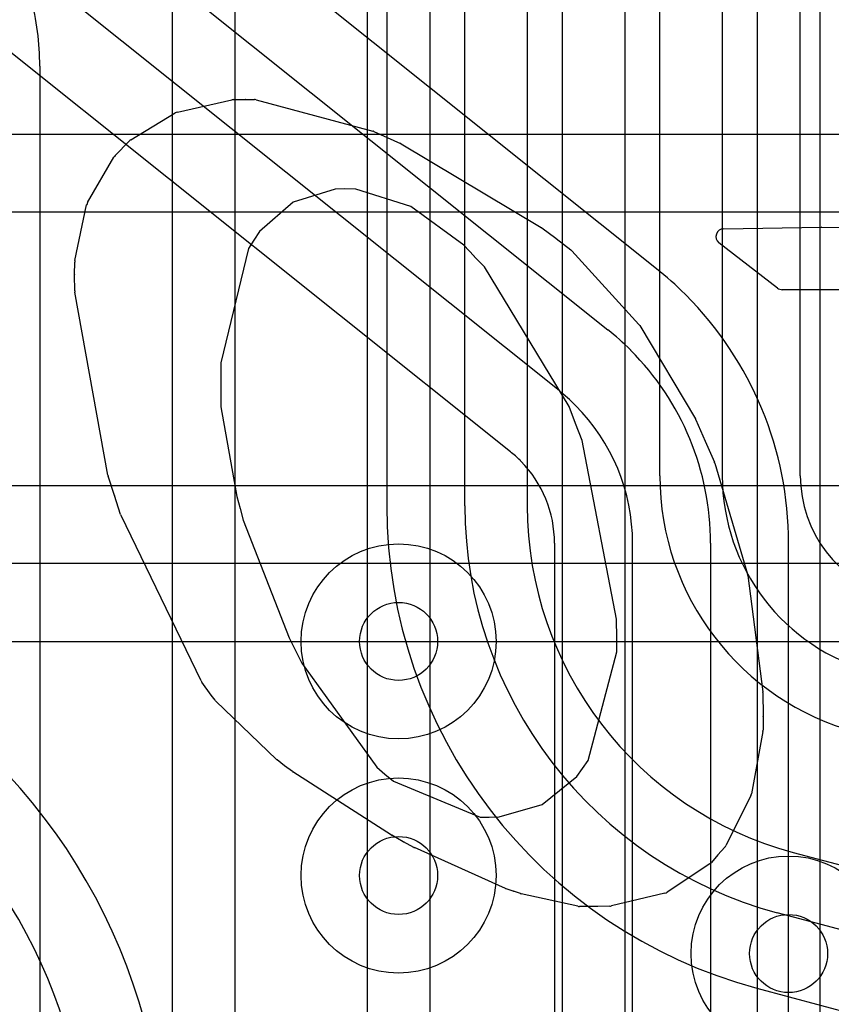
# Model space of a CAD drawing. Extents: x -0.9 to 20.9, y 0 to 28.
# Tile 28 of 44: x 12.3 to 13.4, y 12.3 to 13.6. Entities that reach past the tile are written whole.
import ezdxf

# ---------------------------------------------------------------- set-up
doc = ezdxf.new("R2010")
doc.units = 0
for name, color, linetype in [('1-2-via', 1, 'CONTINUOUS'), ('4-5-via', 1, 'CONTINUOUS'), ('5-6-via', 1, 'CONTINUOUS'), ('L1', 3, 'CONTINUOUS'), ('L2', 3, 'CONTINUOUS'), ('L3', 3, 'CONTINUOUS'), ('L4', 3, 'CONTINUOUS'), ('L5', 7, 'CONTINUOUS'), ('L6', 7, 'CONTINUOUS'), ('PartsSilk-B', 221, 'CONTINUOUS'), ('Silk-B', 140, 'CONTINUOUS')]:
    doc.layers.add(name, color=color, linetype=linetype)

msp = doc.modelspace()

# ---------------------------------------------------------------- linework, layer by layer
at = {"layer": '1-2-via'}
msp.add_circle((13.3, 12.4), 0.05, dxfattribs=at)
at = {"layer": '4-5-via'}
msp.add_circle((12.8, 12.5), 0.05, dxfattribs=at)
at = {"layer": '5-6-via'}
msp.add_circle((12.8, 12.8), 0.05, dxfattribs=at)
at = {"layer": 'L1'}
for p, q in [((12.1, 13.45), (13.7, 13.45)), ((13.7, 13.35), (12.1, 13.35)), ((12.03642, 13), (13.5, 13)), ((13.5, 12.9), (12.03642, 12.9)), ((11.94363, 12.79996), (13.48266, 12.79996))]:
    msp.add_line(p, q, dxfattribs=at)
msp.add_circle((13.3, 12.4), 0.125, dxfattribs=at)
at = {"layer": 'L2'}
msp.add_circle((13.3, 12.4), 0.125, dxfattribs=at)
at = {"layer": 'L3'}
for p, q in [((13.01, 11.88242), (13.01, 14.92573)), ((13.09, 14.92573), (13.09, 11.88242)), ((12.76, 11.81533), (12.76, 14.75)), ((12.84, 14.75), (12.84, 11.81533)), ((13.26, 11.86917), (13.26, 14.54019)), ((13.34, 14.53492), (13.34, 11.87989)), ((12.51, 11.74824), (12.51, 13.68618)), ((12.59, 13.68618), (12.59, 11.74824)), ((12.34, 13.53731), (12.34, 11.68125))]:
    msp.add_line(p, q, dxfattribs=at)
msp.add_arc((12, 13.53731), 0.34, 0, 14.99883, dxfattribs=at)
at = {"layer": 'L4'}
for p, q in [((13.135, 13.0123), (13.135, 14.69688)), ((13.215, 14.69688), (13.215, 13.0123)), ((13.31504, 13.0123), (13.31504, 14.69689)), ((12.78496, 14.45074), (12.78496, 12.97392)), ((12.885, 12.97392), (12.885, 14.45073)), ((12.965, 14.45073), (12.965, 12.97392)), ((13.30594, 12.52959), (15.048, 12.06281)), ((15.0273, 11.98554), (13.28524, 12.45232)), ((13.25934, 12.35569), (14.6569, 11.98122))]:
    msp.add_line(p, q, dxfattribs=at)
msp.add_circle((12.8, 12.5), 0.125, dxfattribs=at)
for centre, radius, end in [((13.475, 13.0123), 0.34, -105.00046), ((13.475, 13.0123), 0.26, -105.00154), ((13.475, 13.0123), 0.15996, -104.99971), ((13.425, 12.97392), 0.64004, -105.0005), ((13.425, 12.97392), 0.54, -105.00014), ((13.425, 12.97392), 0.46, -105.00026)]:
    msp.add_arc(centre, radius, 180, end, dxfattribs=at)
at = {"layer": 'L5'}
for centre in [(12.8, 12.8), (12.8, 12.5)]:
    msp.add_circle(centre, 0.125, dxfattribs=at)
at = {"layer": 'L6'}
for p, q in [((13.13061, 13.27764), (10.46081, 15.41099)), ((10.06538, 15.34287), (12.94328, 13.04321)), ((11.60827, 14.36604), (13.06816, 13.19949)), ((13.00573, 13.12136), (11.54585, 14.28792)), ((13.09716, 13.17354), (13.09749, 13.17323)), ((13.02678, 13.10252), (13.02645, 13.10283)), ((12.95571, 13.0321), (12.95604, 13.03178)), ((12.99996, 12.92574), (12.99996, 10.40618)), ((13.1, 10.25), (13.1, 12.92574)), ((13.2, 12.92574), (13.2, 10.25)), ((13.30004, 10.25), (13.30004, 12.92574))]:
    msp.add_line(p, q, dxfattribs=at)
msp.add_circle((12.8, 12.8), 0.125, dxfattribs=at)
for centre, radius, start, end in [((12.84967, 12.92603), 0.45006, 45.11342, 51.37479), ((13.20254, 13.2803), 0.04997, -134.88648, -133.36203), ((12.84999, 12.92574), 0.45005, 0, 44.9991), ((12.84967, 12.92606), 0.35, 44.99884, 51.3724), ((12.85, 12.92574), 0.35, 0, 45), ((12.84967, 12.92606), 0.25, 44.99838, 51.37241), ((12.85, 12.92574), 0.25, 0, 45), ((12.91212, 13.00415), 0.04997, 51.36168, 51.41899), ((12.84968, 12.92603), 0.14998, 45.0108, 51.36406), ((12.92125, 12.99591), 0.04997, 44.5541, 45.87567), ((12.85, 12.92576), 0.14996, -0.00764, 44.55422), ((11.75, 12.11847), 0.75004, -0.00076, 59.97077), ((11.75, 12.11847), 0.65, -0.00088, 59.99975)]:
    msp.add_arc(centre, radius, start, end, dxfattribs=at)
at = {"layer": 'PartsSilk-B'}
for p, q in [((12.51654, 13.47842), (12.58637, 13.49407)), ((12.58833, 13.49431), (12.60338, 13.49465)), ((12.60376, 13.49465), (12.61505, 13.49448)), ((12.61749, 13.49414), (12.76692, 13.45407)), ((12.45657, 13.4427), (12.51355, 13.47721)), ((12.76841, 13.45354), (12.78537, 13.44596)), ((12.43646, 13.42262), (12.45461, 13.44115)), ((12.78541, 13.44594), (12.80247, 13.43821)), ((12.80348, 13.43769), (12.98297, 13.33039)), ((12.40121, 13.36243), (12.43495, 13.42063)), ((12.71847, 13.37975), (12.66463, 13.363)), ((12.73067, 13.37994), (12.71847, 13.37975)), ((12.74531, 13.37955), (12.73067, 13.37994)), ((12.81587, 13.35717), (12.74531, 13.37955)), ((12.66463, 13.363), (12.62159, 13.32523)), ((12.38506, 13.288), (12.40008, 13.35947)), ((12.88363, 13.30773), (12.81587, 13.35717)), ((12.62159, 13.32523), (12.6145, 13.31443)), ((12.9838, 13.32984), (13.00166, 13.31661)), ((13.21673, 13.32887), (13.3422, 13.33105)), ((13.34256, 13.33105), (13.48605, 13.32838)), ((12.6145, 13.31443), (12.60764, 13.30366)), ((13.00184, 13.31647), (13.02083, 13.30171)), ((12.60764, 13.30366), (12.57214, 13.15717)), ((12.89682, 13.29363), (12.88363, 13.30773)), ((13.02207, 13.30056), (13.10819, 13.20629)), ((13.28581, 13.2528), (13.21077, 13.31097)), ((12.91011, 13.27985), (12.89692, 13.29351)), ((12.38457, 13.2703), (12.38484, 13.28612)), ((13.01851, 13.10125), (12.91011, 13.27985)), ((12.38485, 13.24909), (12.38457, 13.27)), ((13.50543, 13.2507), (13.29194, 13.2507)), ((12.42732, 13.01293), (12.38501, 13.24744)), ((13.1094, 13.20467), (13.18056, 13.08537)), ((12.57214, 13.15717), (12.57198, 13.13866)), ((12.57198, 13.13866), (12.57198, 13.10053)), ((12.57198, 13.10053), (12.5928, 12.98563)), ((13.02695, 13.07935), (13.01851, 13.10125)), ((13.03545, 13.05766), (13.02697, 13.07929)), ((13.18116, 13.08417), (13.19287, 13.05675)), ((13.07957, 12.82838), (13.03545, 13.05766)), ((13.19287, 13.05675), (13.20482, 13.02964)), ((13.20525, 13.02845), (13.24752, 12.88614)), ((12.43557, 12.98688), (12.42764, 13.01165)), ((12.44363, 12.96245), (12.43559, 12.9868)), ((12.5928, 12.98563), (12.59687, 12.97044)), ((12.54689, 12.74938), (12.44413, 12.96122)), ((12.59687, 12.97044), (12.60093, 12.95544)), ((12.60093, 12.95544), (12.65969, 12.80453)), ((13.24785, 12.88457), (13.26694, 12.73559)), ((13.07993, 12.80417), (13.07957, 12.82838)), ((12.65969, 12.80453), (12.66727, 12.78934)), ((13.07973, 12.78674), (13.07993, 12.80417)), ((12.66727, 12.78934), (12.67595, 12.7721)), ((13.04287, 12.64747), (13.07973, 12.78674)), ((12.67595, 12.7721), (12.77195, 12.63898)), ((12.55973, 12.73122), (12.54776, 12.74792)), ((13.26702, 12.73443), (13.26737, 12.70404)), ((12.5648, 12.72452), (12.55989, 12.73101)), ((12.64342, 12.64889), (12.56585, 12.72334)), ((13.26737, 12.70384), (13.26722, 12.6861)), ((13.26705, 12.68439), (13.25247, 12.60474)), ((12.65388, 12.64076), (12.64424, 12.64818)), ((13.03565, 12.63706), (13.04287, 12.64747)), ((12.66379, 12.63321), (12.65392, 12.64072)), ((12.79079, 12.55181), (12.66445, 12.63274)), ((12.77195, 12.63898), (12.78252, 12.62981)), ((13.0284, 12.62701), (13.03565, 12.63706)), ((12.78252, 12.62981), (12.79329, 12.62083)), ((12.79329, 12.62083), (12.90465, 12.57493)), ((12.98425, 12.59119), (13.0284, 12.62701)), ((13.25157, 12.60205), (13.21957, 12.53845)), ((12.92901, 12.57509), (12.98425, 12.59119)), ((12.90465, 12.57493), (12.91633, 12.57473)), ((12.91633, 12.57473), (12.92901, 12.57509)), ((12.80584, 12.54324), (12.79124, 12.55154)), ((12.81968, 12.53605), (12.80618, 12.54305)), ((12.93712, 12.48332), (12.82019, 12.5358)), ((13.21817, 12.53637), (13.20948, 12.52642)), ((13.20944, 12.52636), (13.20096, 12.51679)), ((13.19902, 12.5151), (13.14443, 12.47868)), ((12.94692, 12.47984), (12.9379, 12.48301)), ((12.95628, 12.47678), (12.94714, 12.47977)), ((13.02978, 12.46061), (12.95725, 12.47651)), ((13.1412, 12.47727), (13.07285, 12.46099)), ((13.05529, 12.46038), (13.03192, 12.46038)), ((13.07076, 12.46072), (13.05551, 12.46038))]:
    msp.add_line(p, q, dxfattribs=at)
for centre, start, end in [((12.58856, 13.48431), 91.31757, 102.63416), ((12.6036, 13.48465), 89.08335, 91.27804), ((12.6149, 13.48448), 74.99109, 89.13126), ((12.51873, 13.46866), 102.64685, 121.20274), ((12.76433, 13.44441), 65.92116, 74.98789), ((12.46175, 13.43415), 121.20949, 135.59588), ((12.78129, 13.43683), 65.66513, 65.91553), ((12.79835, 13.4291), 59.15409, 65.63959), ((12.4436, 13.41561), 135.52638, 149.89943), ((12.40987, 13.35741), 149.90013, 168.13151), ((12.97784, 13.32181), 53.41658, 59.13047), ((13.2169, 13.31887), 90.97393, -127.80965), ((13.34237, 13.32105), 88.91151, 90.97393), ((12.99571, 13.30858), 52.15519, 53.46351), ((13.01469, 13.29381), 42.4471, 52.1452), ((12.39484, 13.28595), 168.16154, 179.0093), ((12.90412, 13.30045), -136.94698, -136.01999), ((12.39457, 13.27013), 179.02607, -179.23828), ((13.29194, 13.2607), -127.80965, -90), ((12.39485, 13.24922), -179.2552, -169.7723), ((13.10081, 13.19955), 30.79671, 42.41473), ((13.17197, 13.08025), 23.1007, 30.81311), ((13.03628, 13.08294), -158.95426, -158.59647), ((13.19567, 13.02561), 16.51251, 23.77792), ((12.43716, 13.0147), -169.80279, -162.25124), ((12.44509, 12.98993), -162.23568, -161.73436), ((12.45313, 12.96558), -161.76431, -154.12299), ((13.23793, 12.88329), 7.35238, 16.54335), ((12.55589, 12.75375), -154.10085, -144.3565), ((13.25702, 12.73432), 0.63023, 7.30035), ((12.56786, 12.73705), -144.3558, -142.86671), ((12.57277, 12.73055), -142.88932, -133.82537), ((13.25737, 12.70393), -0.51565, 0.65768), ((13.25722, 12.68619), -10.37664, -0.49285), ((12.65034, 12.6561), -133.82424, -127.58234), ((12.65998, 12.64868), -127.60354, -127.28474), ((12.66984, 12.64116), -127.27136, -122.64324), ((13.24263, 12.60654), -26.6675, -10.3745), ((12.79618, 12.56023), -122.62504, -119.61573), ((12.81078, 12.55193), -119.61691, -117.41369), ((12.82428, 12.54492), -117.41135, -114.17263), ((13.21064, 12.54294), -41.10502, -26.71003), ((13.20195, 12.533), -41.55748, -41.11268), ((13.19348, 12.52342), -56.34173, -41.54569), ((12.94122, 12.49244), -114.20684, -109.36046), ((12.95024, 12.48928), -109.37651, -108.08116), ((12.95939, 12.48628), -108.12681, -102.3667), ((13.13888, 12.487), -76.58893, -56.29343), ((13.03192, 12.47038), -102.35483, -90), ((13.05529, 12.47038), -90, -88.73194), ((13.07053, 12.47072), -88.68243, -76.59894)]:
    msp.add_arc(centre, 0.01, start, end, dxfattribs=at)
at = {"layer": 'Silk-B'}
for p, q in [((12.51654, 13.47842), (12.58637, 13.49407)), ((12.58833, 13.49431), (12.60338, 13.49465)), ((12.60376, 13.49465), (12.61505, 13.49448)), ((12.61749, 13.49414), (12.76692, 13.45407)), ((12.45657, 13.4427), (12.51355, 13.47721)), ((12.76841, 13.45354), (12.78537, 13.44596)), ((12.43646, 13.42262), (12.45461, 13.44115)), ((12.78541, 13.44594), (12.80247, 13.43821)), ((12.80348, 13.43769), (12.98297, 13.33039)), ((12.40121, 13.36243), (12.43495, 13.42063)), ((12.71847, 13.37975), (12.66463, 13.363)), ((12.73067, 13.37994), (12.71847, 13.37975)), ((12.74531, 13.37955), (12.73067, 13.37994)), ((12.81587, 13.35717), (12.74531, 13.37955)), ((12.66463, 13.363), (12.62159, 13.32523)), ((12.38506, 13.288), (12.40008, 13.35947)), ((12.88363, 13.30773), (12.81587, 13.35717)), ((12.62159, 13.32523), (12.6145, 13.31443)), ((12.9838, 13.32984), (13.00166, 13.31661)), ((13.21673, 13.32887), (13.3422, 13.33105)), ((13.34256, 13.33105), (13.48605, 13.32838)), ((12.6145, 13.31443), (12.60764, 13.30366)), ((13.00184, 13.31647), (13.02083, 13.30171)), ((12.60764, 13.30366), (12.57214, 13.15717)), ((12.89682, 13.29363), (12.88363, 13.30773)), ((13.02207, 13.30056), (13.10819, 13.20629)), ((13.28581, 13.2528), (13.21077, 13.31097)), ((12.91011, 13.27985), (12.89692, 13.29351)), ((12.38457, 13.2703), (12.38484, 13.28612)), ((13.01851, 13.10125), (12.91011, 13.27985)), ((12.38485, 13.24909), (12.38457, 13.27)), ((13.50543, 13.2507), (13.29194, 13.2507)), ((12.42732, 13.01293), (12.38501, 13.24744)), ((13.1094, 13.20467), (13.18056, 13.08537)), ((12.57214, 13.15717), (12.57198, 13.13866)), ((12.57198, 13.13866), (12.57198, 13.10053)), ((12.57198, 13.10053), (12.5928, 12.98563)), ((13.02695, 13.07935), (13.01851, 13.10125)), ((13.03545, 13.05766), (13.02697, 13.07929)), ((13.18116, 13.08417), (13.19287, 13.05675)), ((13.07957, 12.82838), (13.03545, 13.05766)), ((13.19287, 13.05675), (13.20482, 13.02964)), ((13.20525, 13.02845), (13.24752, 12.88614)), ((12.43557, 12.98688), (12.42764, 13.01165)), ((12.44363, 12.96245), (12.43559, 12.9868)), ((12.5928, 12.98563), (12.59687, 12.97044)), ((12.54689, 12.74938), (12.44413, 12.96122)), ((12.59687, 12.97044), (12.60093, 12.95544)), ((12.60093, 12.95544), (12.65969, 12.80453)), ((13.24785, 12.88457), (13.26694, 12.73559)), ((13.07993, 12.80417), (13.07957, 12.82838)), ((12.65969, 12.80453), (12.66727, 12.78934)), ((13.07973, 12.78674), (13.07993, 12.80417)), ((12.66727, 12.78934), (12.67595, 12.7721)), ((13.04287, 12.64747), (13.07973, 12.78674)), ((12.67595, 12.7721), (12.77195, 12.63898)), ((12.55973, 12.73122), (12.54776, 12.74792)), ((13.26702, 12.73443), (13.26737, 12.70404)), ((12.5648, 12.72452), (12.55989, 12.73101)), ((12.64342, 12.64889), (12.56585, 12.72334)), ((13.26737, 12.70384), (13.26722, 12.6861)), ((13.26705, 12.68439), (13.25247, 12.60474)), ((12.65388, 12.64076), (12.64424, 12.64818)), ((13.03565, 12.63706), (13.04287, 12.64747)), ((12.66379, 12.63321), (12.65392, 12.64072)), ((12.79079, 12.55181), (12.66445, 12.63274)), ((12.77195, 12.63898), (12.78252, 12.62981)), ((13.0284, 12.62701), (13.03565, 12.63706)), ((12.78252, 12.62981), (12.79329, 12.62083)), ((12.79329, 12.62083), (12.90465, 12.57493)), ((12.98425, 12.59119), (13.0284, 12.62701)), ((13.25157, 12.60205), (13.21957, 12.53845)), ((12.92901, 12.57509), (12.98425, 12.59119)), ((12.90465, 12.57493), (12.91633, 12.57473)), ((12.91633, 12.57473), (12.92901, 12.57509)), ((12.80584, 12.54324), (12.79124, 12.55154)), ((12.81968, 12.53605), (12.80618, 12.54305)), ((12.93712, 12.48332), (12.82019, 12.5358)), ((13.21817, 12.53637), (13.20948, 12.52642)), ((13.20944, 12.52636), (13.20096, 12.51679)), ((13.19902, 12.5151), (13.14443, 12.47868)), ((12.94692, 12.47984), (12.9379, 12.48301)), ((12.95628, 12.47678), (12.94714, 12.47977)), ((13.02978, 12.46061), (12.95725, 12.47651)), ((13.1412, 12.47727), (13.07285, 12.46099)), ((13.05529, 12.46038), (13.03192, 12.46038)), ((13.07076, 12.46072), (13.05551, 12.46038))]:
    msp.add_line(p, q, dxfattribs=at)
for centre, start, end in [((12.58856, 13.48431), 91.31757, 102.63416), ((12.6036, 13.48465), 89.08335, 91.27804), ((12.6149, 13.48448), 74.99109, 89.13126), ((12.51873, 13.46866), 102.64685, 121.20274), ((12.76433, 13.44441), 65.92116, 74.98789), ((12.46175, 13.43415), 121.20949, 135.59588), ((12.78129, 13.43683), 65.66513, 65.91553), ((12.79835, 13.4291), 59.15409, 65.63959), ((12.4436, 13.41561), 135.52638, 149.89943), ((12.40987, 13.35741), 149.90013, 168.13151), ((12.97784, 13.32181), 53.41658, 59.13047), ((13.2169, 13.31887), 90.97393, -127.80965), ((13.34237, 13.32105), 88.91151, 90.97393), ((12.99571, 13.30858), 52.15519, 53.46351), ((13.01469, 13.29381), 42.4471, 52.1452), ((12.39484, 13.28595), 168.16154, 179.0093), ((12.90412, 13.30045), -136.94698, -136.01999), ((12.39457, 13.27013), 179.02607, -179.23828), ((13.29194, 13.2607), -127.80965, -90), ((12.39485, 13.24922), -179.2552, -169.7723), ((13.10081, 13.19955), 30.79671, 42.41473), ((13.17197, 13.08025), 23.1007, 30.81311), ((13.03628, 13.08294), -158.95426, -158.59647), ((13.19567, 13.02561), 16.51251, 23.77792), ((12.43716, 13.0147), -169.80279, -162.25124), ((12.44509, 12.98993), -162.23568, -161.73436), ((12.45313, 12.96558), -161.76431, -154.12299), ((13.23793, 12.88329), 7.35238, 16.54335), ((12.55589, 12.75375), -154.10085, -144.3565), ((13.25702, 12.73432), 0.63023, 7.30035), ((12.56786, 12.73705), -144.3558, -142.86671), ((12.57277, 12.73055), -142.88932, -133.82537), ((13.25737, 12.70393), -0.51565, 0.65768), ((13.25722, 12.68619), -10.37664, -0.49285), ((12.65034, 12.6561), -133.82424, -127.58234), ((12.65998, 12.64868), -127.60354, -127.28474), ((12.66984, 12.64116), -127.27136, -122.64324), ((13.24263, 12.60654), -26.6675, -10.3745), ((12.79618, 12.56023), -122.62504, -119.61573), ((12.81078, 12.55193), -119.61691, -117.41369), ((12.82428, 12.54492), -117.41135, -114.17263), ((13.21064, 12.54294), -41.10502, -26.71003), ((13.20195, 12.533), -41.55748, -41.11268), ((13.19348, 12.52342), -56.34173, -41.54569), ((12.94122, 12.49244), -114.20684, -109.36046), ((12.95024, 12.48928), -109.37651, -108.08116), ((12.95939, 12.48628), -108.12681, -102.3667), ((13.13888, 12.487), -76.58893, -56.29343), ((13.03192, 12.47038), -102.35483, -90), ((13.05529, 12.47038), -90, -88.73194), ((13.07053, 12.47072), -88.68243, -76.59894)]:
    msp.add_arc(centre, 0.01, start, end, dxfattribs=at)

doc.saveas('drawing.dxf')
